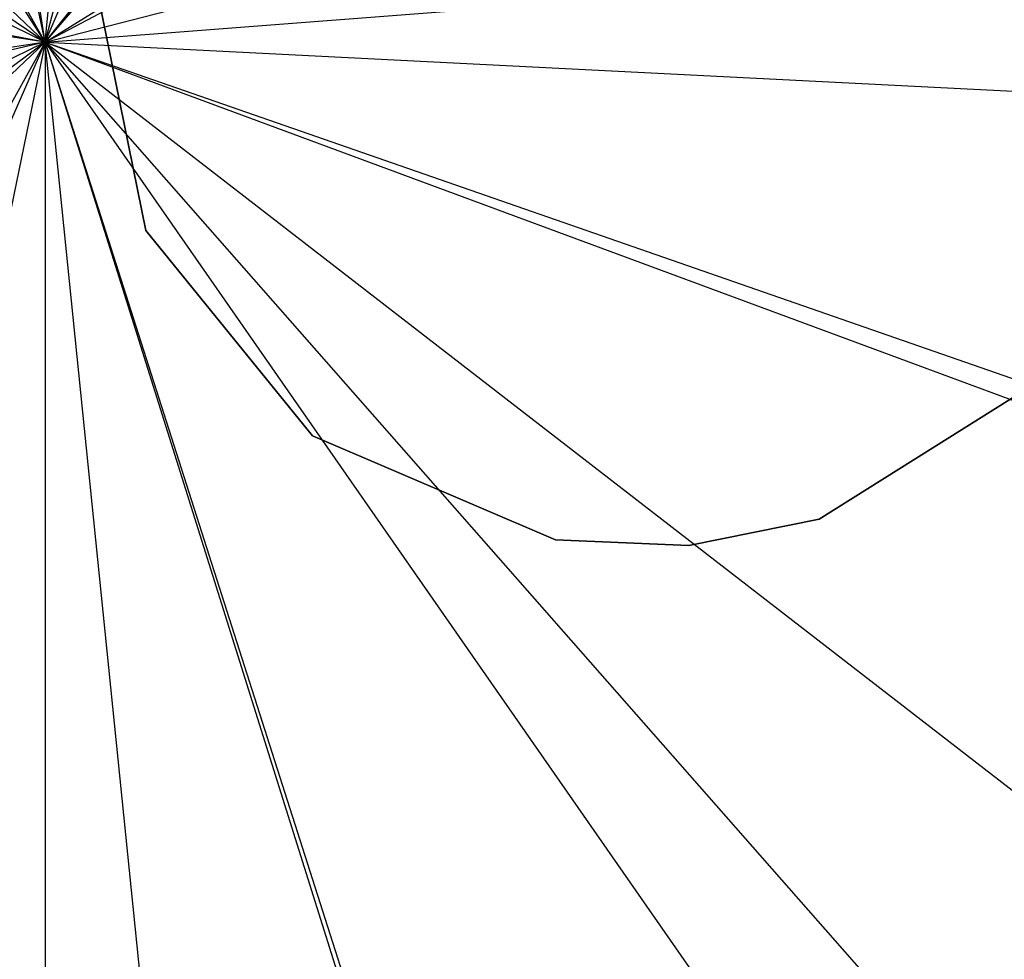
# Model space of a CAD drawing. Extents: x 0.1 to 16.1, y -7 to 7.
# Tile 62 of 108: x 8.075 to 8.254, y -0.166 to 0.004. Entities that reach past the tile are written whole.
import ezdxf

# ---------------------------------------------------------------- set-up
doc = ezdxf.new("R2010")
doc.units = 0
doc.header["$LTSCALE"] = 2.54
doc.layers.get('0').update_dxf_attribs({"color": 13, "linetype": 'CONTINUOUS'})

# ---------------------------------------------------------------- blocks, each defined once
blk = doc.blocks.new('DROPS_WOOD_C_PM_STL')
at = {"color": 0}
for p, q in [((8.08, 0, 2.18815), (8.11025, 0.29752, 2.19005)), ((8.08, 0, 2.18815), (8.11025, 0.29752, 2.19005)), ((8.08, 0, 2.18815), (8.0198, 0.29293, 2.19005)), ((8.08, 0, 2.18815), (8.0198, 0.29293, 2.19005)), ((8.08, 0, 2.28825), (8.03553, 0.28552, 2.28963)), ((8.08, 0, 2.28825), (8.03553, 0.28552, 2.28963)), ((8.08, 0, 2.28825), (8.15359, 0.27943, 2.28963)), ((8.08, 0, 2.28825), (8.15359, 0.27943, 2.28963)), ((8.08, 0, 2.18815), (8.19793, 0.27482, 2.19005)), ((8.08, 0, 2.18815), (8.19793, 0.27482, 2.19005)), ((8.08, 0, 2.18815), (7.93487, 0.26148, 2.19005)), ((8.08, 0, 2.18815), (7.93487, 0.26148, 2.19005)), ((8.08, 0, 2.28825), (7.92492, 0.24382, 2.28963)), ((8.08, 0, 2.28825), (7.92492, 0.24382, 2.28963)), ((8.08, 0, 2.18815), (8.2748, 0.22691, 2.19005)), ((8.08, 0, 2.18815), (8.2748, 0.22691, 2.19005)), ((8.08, 0, 2.28825), (8.25933, 0.22658, 2.28963)), ((8.08, 0, 2.28825), (8.25933, 0.22658, 2.28963)), ((8.08, 0, 2.18815), (7.86325, 0.20604, 2.19005)), ((8.08, 0, 2.18815), (7.86325, 0.20604, 2.19005)), ((8.08, 0, 2.28825), (7.84026, 0.16131, 2.28963)), ((8.08, 0, 2.28825), (7.84026, 0.16131, 2.28963)), ((8.08, 0, 2.18815), (8.33379, 0.15819, 2.19005)), ((8.08, 0, 2.18815), (8.33379, 0.15819, 2.19005)), ((8.08, 0, 2.28825), (8.33506, 0.1358, 2.28963)), ((8.08, 0, 2.28825), (8.33506, 0.1358, 2.28963)), ((8.08, 0, 2.18815), (7.81151, 0.1317, 2.19005)), ((8.08, 0, 2.18815), (7.81151, 0.1317, 2.19005)), ((8.08, 0, 2.18815), (8.36951, 0.07496, 2.19005)), ((8.08, 0, 2.18815), (8.36951, 0.07496, 2.19005)), ((8.08, 0, 2.28825), (7.79572, 0.05181, 2.28963)), ((8.08, 0, 2.28825), (7.79572, 0.05181, 2.28963)), ((8.08, 0, 2.18815), (7.78439, 0.04529, 2.19005)), ((8.08, 0, 2.18815), (7.78439, 0.04529, 2.19005)), ((8.08, 0, 2.28825), (8.3681, 0.0223, 2.28963)), ((8.08, 0, 2.28825), (8.3681, 0.0223, 2.28963)), ((8.0982, -0.03414, 215.55796), (8.08873, 0.01278, 215.55796)), ((8.08873, 0.01278, 14.55795), (8.0982, -0.03414, 14.55795)), ((8.08873, 0.01278, 14.55795), (8.0982, -0.03414, 14.55795)), ((8.0982, -0.03414, 215.55796), (8.08873, 0.01278, 215.55796)), ((8.08, 0, 2.18815), (7.78439, -0.04529, 2.19005)), ((8.08, 0, 2.18815), (7.78439, -0.04529, 2.19005)), ((8.08, 0, 2.28825), (7.79876, -0.06637, 2.28963)), ((8.08, 0, 2.28825), (7.79876, -0.06637, 2.28963)), ((8.08, 0, 2.18815), (7.81151, -0.1317, 2.19005)), ((8.08, 0, 2.18815), (7.81151, -0.1317, 2.19005)), ((8.08, 0, 2.28825), (7.84888, -0.17344, 2.28963)), ((8.08, 0, 2.28825), (7.84888, -0.17344, 2.28963)), ((8.08, 0, 2.18815), (7.86325, -0.20604, 2.19005)), ((8.08, 0, 2.18815), (7.86325, -0.20604, 2.19005)), ((8.08, 0, 2.18815), (7.93487, -0.26148, 2.19005)), ((8.08, 0, 2.18815), (7.93487, -0.26148, 2.19005)), ((8.08, 0, 2.28825), (7.96428, -0.26478, 2.28963)), ((8.08, 0, 2.28825), (7.96428, -0.26478, 2.28963)), ((8.08, 0, 2.18815), (8.0198, -0.29293, 2.19005)), ((8.08, 0, 2.18815), (8.0198, -0.29293, 2.19005)), ((8.11025, -0.29752, 2.19005), (8.08, 0, 2.18815)), ((8.08, 0, 2.18815), (8.37867, -0.01515, 2.19005)), ((8.08, 0, 2.18815), (8.36044, -0.10386, 2.19005)), ((8.08, 0, 2.18815), (8.37867, -0.01515, 2.19005)), ((8.08, 0, 2.18815), (8.31649, -0.18305, 2.19005)), ((8.08, 0, 2.18815), (8.36044, -0.10386, 2.19005)), ((8.08, 0, 2.18815), (8.25084, -0.24545, 2.19005)), ((8.08, 0, 2.18815), (8.31649, -0.18305, 2.19005)), ((8.08, 0, 2.18815), (8.16953, -0.28534, 2.19005)), ((8.08, 0, 2.18815), (8.25084, -0.24545, 2.19005)), ((8.11025, -0.29752, 2.19005), (8.08, 0, 2.18815)), ((8.08, 0, 2.18815), (8.16953, -0.28534, 2.19005)), ((8.08, 0, 2.28825), (8.08, -0.28896, 2.28963)), ((8.08, 0, 2.28825), (8.35292, -0.09494, 2.28963)), ((8.08, 0, 2.28825), (8.35292, -0.09494, 2.28963)), ((8.08, 0, 2.28825), (8.27076, -0.21705, 2.28963)), ((8.08, 0, 2.28825), (8.27076, -0.21705, 2.28963)), ((8.08, 0, 2.28825), (8.16788, -0.27527, 2.28963)), ((8.08, 0, 2.28825), (8.16788, -0.27527, 2.28963)), ((8.08, 0, 2.28825), (8.08, -0.28896, 2.28963)), ((8.1284, -0.07128, 215.55796), (8.0982, -0.03414, 215.55796)), ((8.0982, -0.03414, 14.55795), (8.1284, -0.07128, 14.55795)), ((8.0982, -0.03414, 14.55795), (8.1284, -0.07128, 14.55795)), ((8.0982, -0.03414, 14.55795), (8.0982, -0.03414, 215.55796)), ((8.1284, -0.07128, 215.55796), (8.0982, -0.03414, 215.55796)), ((8.0982, -0.03414, 14.55795), (8.0982, -0.03414, 215.55796)), ((8.26061, -0.06088, 215.55796), (8.2201, -0.08638, 215.55796)), ((8.2201, -0.08638, 14.55795), (8.26061, -0.06088, 14.55795)), ((8.2201, -0.08638, 14.55795), (8.26061, -0.06088, 14.55795)), ((8.26061, -0.06088, 215.55796), (8.2201, -0.08638, 215.55796)), ((8.17239, -0.09013, 215.55796), (8.1284, -0.07128, 215.55796)), ((8.1284, -0.07128, 14.55795), (8.17239, -0.09013, 14.55795)), ((8.1284, -0.07128, 14.55795), (8.17239, -0.09013, 14.55795)), ((8.1284, -0.07128, 14.55795), (8.1284, -0.07128, 215.55796)), ((8.17239, -0.09013, 215.55796), (8.1284, -0.07128, 215.55796)), ((8.1284, -0.07128, 14.55795), (8.1284, -0.07128, 215.55796)), ((8.2201, -0.08638, 215.55796), (8.19647, -0.09115, 215.55796)), ((8.19647, -0.09115, 14.55795), (8.2201, -0.08638, 14.55795)), ((8.19647, -0.09115, 14.55795), (8.2201, -0.08638, 14.55795)), ((8.2201, -0.08638, 215.55796), (8.19647, -0.09115, 215.55796)), ((8.2201, -0.08638, 14.55795), (8.2201, -0.08638, 215.55796)), ((8.2201, -0.08638, 14.55795), (8.2201, -0.08638, 215.55796)), ((8.19647, -0.09115, 215.55796), (8.17239, -0.09013, 215.55796)), ((8.17239, -0.09013, 14.55795), (8.19647, -0.09115, 14.55795)), ((8.17239, -0.09013, 14.55795), (8.19647, -0.09115, 14.55795)), ((8.17239, -0.09013, 14.55795), (8.17239, -0.09013, 215.55796)), ((8.19647, -0.09115, 215.55796), (8.17239, -0.09013, 215.55796)), ((8.17239, -0.09013, 14.55795), (8.17239, -0.09013, 215.55796)), ((8.19647, -0.09115, 14.55795), (8.19647, -0.09115, 215.55796)), ((8.19647, -0.09115, 14.55795), (8.19647, -0.09115, 215.55796))]:
    blk.add_line(p, q, dxfattribs=at)

msp = doc.modelspace()

# ---------------------------------------------------------------- block references
at = {"color": 0}
msp.add_blockref('DROPS_WOOD_C_PM_STL', (0, 0), dxfattribs=at)

doc.saveas('drawing.dxf')
